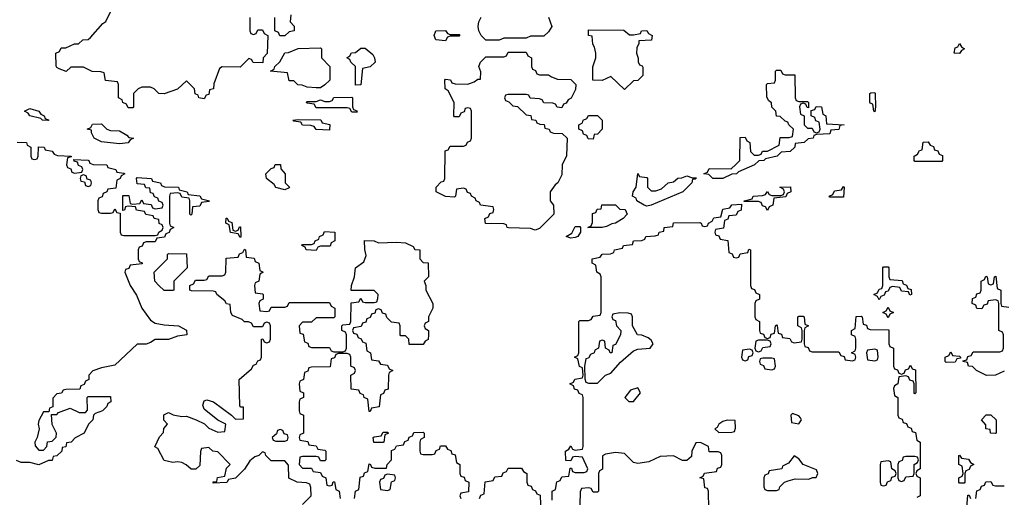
# Model space of a CAD drawing. Header units: inches. Extents: x 2808529 to 2951249, y 860290 to 1033701.
# Tile 121 of 153: x 2892944 to 2897350, y 1026783 to 1028920. Entities that reach past the tile are written whole.
import ezdxf

# ---------------------------------------------------------------- set-up
doc = ezdxf.new("R2010")
doc.units = ezdxf.units.IN
doc.header["$MEASUREMENT"] = 0
doc.layers.add('C8092', color=7, linetype='Continuous')

msp = doc.modelspace()

# ---------------------------------------------------------------- linework, layer by layer
at = {"layer": 'C8092', "color": 6}
for points in [[(2893974, 1028930), (2893974, 1028870), (2893978, 1028858), (2893990, 1028854), (2894002, 1028858), (2894010, 1028874), (2894030, 1028874), (2894038, 1028858), (2894054, 1028850), (2894051.1, 1028768.9), (2894034, 1028750), (2894032.7, 1028727.3), (2893988.7, 1028728.7), (2893982, 1028742), (2893970, 1028746), (2893930, 1028708), (2893850, 1028708.7), (2893838, 1028702), (2893812.7, 1028632.7), (2893811.3, 1028610), (2893794, 1028606), (2893790, 1028586), (2893778, 1028582), (2893770, 1028566), (2893746, 1028570), (2893742, 1028582), (2893728.7, 1028588.7), (2893726, 1028610), (2893690, 1028646), (2893650.8, 1028609.2), (2893590, 1028589), (2893566, 1028590), (2893546, 1028610), (2893530, 1028618), (2893490, 1028618), (2893474, 1028610), (2893454, 1028590), (2893454, 1028530), (2893450, 1028526), (2893430, 1028526), (2893422, 1028542), (2893406, 1028550), (2893402, 1028562), (2893386, 1028570), (2893386, 1028630), (2893382, 1028642), (2893328.4, 1028648.4), (2893322, 1028682), (2893307.3, 1028687.3), (2893268.4, 1028688.4), (2893230, 1028708), (2893172.7, 1028707.3), (2893152, 1028688), (2893120.4, 1028700.4), (2893110, 1028706), (2893107.3, 1028712.7), (2893106, 1028770), (2893122, 1028778), (2893130, 1028794), (2893150, 1028794), (2893190, 1028812), (2893207.3, 1028812.7), (2893226, 1028830), (2893250, 1028832), (2893260.4, 1028839.6), (2893316.4, 1028903.6), (2893330, 1028912), (2893368.7, 1028991.3)], [(2894158, 1028942), (2894154, 1028910), (2894171.6, 1028891.6), (2894172, 1028870), (2894150, 1028866), (2894130, 1028848), (2894108.4, 1028848.4), (2894102, 1028862), (2894086, 1028870), (2894086, 1028930)], [(2895310.7, 1028930.7), (2895324.7, 1028890), (2895310, 1028866), (2895290, 1028846), (2895230, 1028846), (2895210, 1028838), (2895110, 1028838), (2895090, 1028828), (2895030, 1028828), (2895008.7, 1028848.7), (2894998, 1028870), (2894995.3, 1028890), (2894998, 1028910), (2895008.7, 1028931.3)], [(2892932.7, 1028372.7), (2892974, 1028370), (2892978, 1028358), (2892994, 1028350), (2892994, 1028310), (2892998, 1028298), (2893010, 1028294), (2893022, 1028298), (2893026, 1028310), (2893028.7, 1028351.3), (2893054, 1028350), (2893058, 1028338), (2893090, 1028332), (2893098, 1028318), (2893112.7, 1028312.7), (2893174, 1028310), (2893174, 1028306), (2893158, 1028302), (2893154, 1028270), (2893158, 1028258), (2893172.7, 1028252.7), (2893178, 1028238), (2893190, 1028234), (2893222, 1028238), (2893226, 1028250), (2893222, 1028262), (2893207.3, 1028267.3), (2893202, 1028282), (2893187.3, 1028287.3), (2893186, 1028294), (2893250.9, 1028290.9), (2893254, 1028290), (2893258, 1028278), (2893272.7, 1028272.7), (2893334, 1028270), (2893338, 1028258), (2893374, 1028250), (2893378, 1028238), (2893410, 1028234), (2893414, 1028230), (2893398, 1028222), (2893394, 1028210), (2893378, 1028202), (2893374, 1028166), (2893338, 1028162), (2893334, 1028150), (2893318, 1028142), (2893312.7, 1028127.3), (2893298, 1028122), (2893294, 1028110), (2893294, 1028070), (2893298, 1028058), (2893310, 1028054), (2893350, 1028054), (2893362, 1028058), (2893370, 1028074), (2893378, 1028058), (2893394, 1028054), (2893394, 1027970), (2893398, 1027958), (2893410, 1027954), (2893550, 1027954), (2893562, 1027958), (2893566, 1027970), (2893582, 1027978), (2893586, 1027990), (2893582, 1028002), (2893568.4, 1028008.4), (2893566, 1028026), (2893546, 1028030), (2893542, 1028042), (2893508.4, 1028048.4), (2893502, 1028062), (2893467.3, 1028067.3), (2893462, 1028082), (2893430, 1028086), (2893418, 1028082), (2893412.7, 1028067.3), (2893406, 1028066), (2893406, 1028134), (2893432.7, 1028132.7), (2893438, 1028098), (2893450, 1028094), (2893482, 1028098), (2893490, 1028114), (2893498, 1028098), (2893532.7, 1028092.7), (2893538, 1028078), (2893550, 1028074), (2893582, 1028078), (2893586, 1028090), (2893582, 1028102), (2893567.3, 1028107.3), (2893562, 1028122), (2893547.3, 1028127.3), (2893542, 1028142), (2893530, 1028146), (2893526, 1028166), (2893508, 1028168), (2893502, 1028182), (2893470, 1028186), (2893466, 1028210), (2893470, 1028214), (2893534, 1028210), (2893538, 1028198), (2893574, 1028190), (2893578, 1028178), (2893592.7, 1028172.7), (2893654, 1028170), (2893658, 1028158), (2893694, 1028150), (2893698, 1028138), (2893750, 1028132), (2893758, 1028118), (2893794, 1028110), (2893790, 1028106), (2893758, 1028102), (2893750, 1028086), (2893718, 1028082), (2893714, 1028050), (2893710, 1028046), (2893706, 1028050), (2893706, 1028110), (2893702, 1028122), (2893670, 1028126), (2893662, 1028142), (2893650, 1028146), (2893618, 1028142), (2893614, 1028130), (2893614, 1028010), (2893618, 1027998), (2893634, 1027990), (2893618, 1027982), (2893612.7, 1027967.3), (2893598, 1027962), (2893592.7, 1027947.3), (2893558, 1027942), (2893550, 1027926), (2893510, 1027926), (2893498, 1027922), (2893492.7, 1027907.3), (2893478, 1027902), (2893474, 1027890), (2893474, 1027850), (2893478, 1027838), (2893492.7, 1027832.7), (2893492.7, 1027827.3), (2893438, 1027822), (2893432.7, 1027807.3), (2893418, 1027802), (2893414, 1027790), (2893438, 1027730), (2893466.8, 1027686.8), (2893490.8, 1027630), (2893530, 1027576), (2893550, 1027562.8), (2893590, 1027554.8), (2893654, 1027550), (2893691.1, 1027531.1), (2893692, 1027510), (2893650, 1027504), (2893610, 1027489), (2893550, 1027489), (2893530, 1027475.3), (2893510, 1027468.7), (2893470, 1027468), (2893370, 1027374), (2893310, 1027362), (2893271.6, 1027348.4), (2893254, 1027330), (2893254, 1027310), (2893238, 1027302), (2893232.7, 1027287.3), (2893218, 1027282), (2893212.7, 1027267.3), (2893150, 1027266), (2893138, 1027262), (2893131.6, 1027248.4), (2893110, 1027246), (2893092.7, 1027227.3), (2893092, 1027188), (2893078, 1027182), (2893074, 1027166), (2893050, 1027166), (2893030, 1027126), (2893026, 1027110), (2893030.9, 1027089.1), (2893022, 1027050), (2893012, 1027030), (2893012.7, 1027012.7), (2893030, 1026994), (2893050, 1026994), (2893066, 1027010), (2893068.9, 1027031.1), (2893090, 1027034), (2893107.3, 1027052.7), (2893108, 1027070), (2893088.9, 1027108.9), (2893086, 1027154), (2893110, 1027154), (2893118, 1027162), (2893170, 1027182), (2893210, 1027162), (2893238, 1027162), (2893247.3, 1027172.7), (2893246, 1027230), (2893250, 1027234), (2893350, 1027234), (2893352, 1027210), (2893338, 1027202), (2893334, 1027190), (2893314, 1027170), (2893282, 1027158), (2893274, 1027150), (2893272, 1027130), (2893252, 1027110), (2893232, 1027070), (2893191.6, 1027048.4), (2893174, 1027030), (2893154, 1027026), (2893151.1, 1027008.9), (2893134, 1027006), (2893132, 1026990), (2893110, 1026968), (2893094, 1026966), (2893090, 1026948), (2893072.7, 1026947.3), (2893030, 1026928.7), (2892990, 1026938), (2892950, 1026938), (2892930, 1026948)], [(2895326, 1026770), (2895326, 1026810), (2895342, 1026818), (2895347.3, 1026852.7), (2895362, 1026858), (2895370, 1026874), (2895402, 1026878), (2895407.3, 1026912.7), (2895412.7, 1026912.7), (2895418, 1026898), (2895430, 1026894), (2895470, 1026894), (2895482, 1026898), (2895486, 1026910), (2895462, 1026962), (2895430, 1026966), (2895418, 1026962), (2895410, 1026946), (2895387.3, 1026947.3), (2895386, 1026990), (2895402, 1026998), (2895410, 1027014), (2895418, 1026998), (2895430, 1026994), (2895462, 1026998), (2895466, 1027010), (2895466, 1027230), (2895462, 1027242), (2895447.3, 1027247.3), (2895442, 1027262), (2895427.3, 1027267.3), (2895422, 1027282), (2895406, 1027290), (2895422, 1027298), (2895428.7, 1027311.3), (2895462, 1027318), (2895466, 1027330), (2895462, 1027362), (2895448.4, 1027368.4), (2895442, 1027402), (2895426, 1027410), (2895442, 1027418), (2895446, 1027430), (2895446, 1027570), (2895450, 1027574), (2895490, 1027574), (2895502, 1027578), (2895510, 1027594), (2895542, 1027598), (2895546, 1027610), (2895546, 1027770), (2895542, 1027782), (2895526, 1027790), (2895522, 1027822), (2895506, 1027830), (2895506, 1027850), (2895542, 1027858), (2895550, 1027871.3), (2895587.3, 1027872.7), (2895602, 1027878), (2895606, 1027890), (2895642, 1027898), (2895646, 1027910), (2895686, 1027914), (2895690, 1027931), (2895727.3, 1027932.7), (2895742, 1027938), (2895746, 1027950), (2895787.3, 1027952.7), (2895802, 1027958), (2895806, 1027970), (2895826, 1027974), (2895828, 1027990), (2895866, 1027994), (2895870, 1028010.8), (2895987.3, 1028012.7), (2895994, 1028010), (2895998, 1027998), (2896010, 1027994), (2896022, 1027998), (2896026, 1028010), (2896042, 1028018), (2896050, 1028034), (2896082, 1028038), (2896090, 1028072), (2896122, 1028078), (2896130, 1028091.3), (2896174, 1028094), (2896172.7, 1028067.3), (2896158, 1028062), (2896150, 1028046), (2896118, 1028042), (2896112.7, 1028027.3), (2896098, 1028022), (2896092.7, 1027987.3), (2896058, 1027982), (2896054, 1027970), (2896058, 1027958), (2896072.7, 1027952.7), (2896078, 1027938), (2896112.7, 1027932.7), (2896118, 1027878), (2896132.7, 1027872.7), (2896138, 1027858), (2896150, 1027854), (2896162, 1027858), (2896167.3, 1027872.7), (2896202, 1027878), (2896207.3, 1027892.7), (2896214, 1027890), (2896214, 1027730), (2896218, 1027718), (2896232.7, 1027712.7), (2896238, 1027698), (2896254, 1027690), (2896254, 1027670), (2896238, 1027662), (2896234, 1027650), (2896234, 1027590), (2896238, 1027578), (2896254, 1027570), (2896254, 1027530), (2896258, 1027518), (2896272.7, 1027512.7), (2896278, 1027498), (2896290, 1027494), (2896302, 1027498), (2896307.3, 1027512.7), (2896322, 1027518), (2896326, 1027550), (2896330, 1027554), (2896334, 1027550), (2896338, 1027518), (2896352.7, 1027512.7), (2896358, 1027498), (2896390, 1027494), (2896398, 1027478), (2896410, 1027474), (2896442, 1027478), (2896446, 1027490), (2896446, 1027530), (2896442, 1027542), (2896426, 1027550), (2896426, 1027590), (2896430, 1027594), (2896450, 1027594), (2896454, 1027590), (2896458, 1027558), (2896474, 1027550), (2896458, 1027542), (2896454, 1027530), (2896454, 1027470), (2896458, 1027458), (2896472.7, 1027452.7), (2896478, 1027438), (2896490, 1027434), (2896610, 1027434), (2896618, 1027418), (2896632.7, 1027412.7), (2896638, 1027398), (2896670, 1027394), (2896682, 1027398), (2896686, 1027410), (2896682, 1027422), (2896666, 1027430), (2896682, 1027438), (2896686, 1027450), (2896686, 1027490), (2896682, 1027502), (2896666, 1027510), (2896666, 1027530), (2896682, 1027538), (2896687.3, 1027592.7), (2896710, 1027594), (2896714, 1027590), (2896718, 1027558), (2896732.7, 1027552.7), (2896738, 1027538), (2896750, 1027534), (2896832.7, 1027532.7), (2896834, 1027470), (2896838, 1027458), (2896854, 1027450), (2896854, 1027370), (2896858, 1027358), (2896872.7, 1027352.7), (2896878, 1027338), (2896890, 1027334), (2896902, 1027338), (2896907.3, 1027352.7), (2896922, 1027358), (2896930, 1027374), (2896938, 1027358), (2896952.7, 1027352.7), (2896954, 1027250), (2896950, 1027246), (2896946, 1027250), (2896946, 1027290), (2896942, 1027302), (2896927.3, 1027307.3), (2896922, 1027322), (2896910, 1027326), (2896878, 1027322), (2896874, 1027290), (2896858, 1027282), (2896854, 1027270), (2896858, 1027238), (2896874, 1027230), (2896874, 1027150), (2896878, 1027138), (2896892.7, 1027132.7), (2896898, 1027118), (2896912.7, 1027112.7), (2896918, 1027098), (2896932.7, 1027092.7), (2896938, 1027078), (2896952.7, 1027072.7), (2896958, 1027038), (2896974, 1027030), (2896974, 1026910), (2896958, 1026902), (2896954, 1026890), (2896958, 1026878), (2896974, 1026870), (2896974, 1026790), (2896958, 1026782)], [(2894210, 1026751.3), (2894248, 1026790), (2894247.3, 1026827.3), (2894242, 1026842), (2894227.3, 1026847.3), (2894186, 1026850), (2894148.9, 1026868.9), (2894147.3, 1026927.3), (2894130, 1026946), (2894070, 1026946), (2894046, 1026970), (2894042, 1026982), (2894030, 1026986), (2894014, 1026970), (2893996, 1026964), (2893973.7, 1026946.3), (2893950, 1026908.7), (2893910, 1026868), (2893878, 1026862), (2893871.1, 1026848.9), (2893810, 1026846), (2893810, 1026852), (2893826, 1026854), (2893829.1, 1026870.9), (2893862, 1026878), (2893870, 1026914), (2893886, 1026930), (2893830, 1026986), (2893808.7, 1026988.7), (2893790, 1027006), (2893758, 1027002), (2893752.7, 1026987.3), (2893750, 1026926), (2893731.6, 1026908.4), (2893711.6, 1026908.4), (2893688.9, 1026928.9), (2893670, 1026938), (2893650, 1026942), (2893630, 1026938), (2893590, 1026948), (2893562, 1027002), (2893548.9, 1027008.9), (2893570, 1027054), (2893587.3, 1027072.7), (2893588.4, 1027091.6), (2893606, 1027110), (2893588.4, 1027128.4), (2893588.4, 1027151.6), (2893610, 1027162), (2893631.3, 1027151.3), (2893670, 1027144.7), (2893690, 1027146), (2893734, 1027130), (2893771, 1027111), (2893790, 1027092), (2893830, 1027074), (2893862, 1027078), (2893866, 1027110), (2893830, 1027128), (2893770, 1027178), (2893764, 1027196), (2893770, 1027214), (2893781.2, 1027218.8), (2893811, 1027210), (2893892, 1027150), (2893910, 1027132), (2893946, 1027134), (2893946, 1027186), (2893934, 1027186), (2893928.4, 1027191.6), (2893926, 1027310), (2893982, 1027358), (2893990, 1027374), (2894002, 1027378), (2894010, 1027394), (2894022, 1027398), (2894026, 1027410), (2894026, 1027490), (2894032.7, 1027492.7), (2894038, 1027478), (2894050, 1027474), (2894062, 1027478), (2894066, 1027490), (2894066, 1027550), (2894062, 1027562), (2894050, 1027566), (2894038, 1027562), (2894030, 1027546), (2893990, 1027546), (2893982, 1027562), (2893968, 1027568), (2893950, 1027568.7), (2893939, 1027579), (2893896.4, 1027596.4), (2893888.7, 1027610), (2893886, 1027646), (2893870, 1027648), (2893862, 1027662), (2893826, 1027690), (2893822, 1027702), (2893810, 1027706), (2893712.7, 1027707.3), (2893706, 1027710), (2893706, 1027730), (2893722, 1027738), (2893730, 1027754), (2893770, 1027754), (2893782, 1027758), (2893790, 1027774), (2893850, 1027774), (2893862, 1027778), (2893866, 1027790), (2893867.3, 1027852.7), (2893922, 1027858), (2893927.3, 1027872.7), (2893942, 1027878), (2893950, 1027894), (2893954, 1027890), (2893958, 1027858), (2893992.7, 1027852.7), (2893998, 1027838), (2894014, 1027830), (2894018, 1027798), (2894034, 1027790), (2894018, 1027782), (2894014, 1027750), (2893998, 1027742), (2893994, 1027730), (2893998, 1027698), (2894030, 1027694), (2894034, 1027690), (2894034, 1027670), (2894018, 1027662), (2894014, 1027650), (2894018, 1027618), (2894050, 1027614), (2894062, 1027618), (2894070, 1027634), (2894130, 1027634), (2894142, 1027638), (2894150, 1027654), (2894330, 1027654), (2894338, 1027638), (2894354, 1027630), (2894354, 1027590), (2894350, 1027586), (2894270, 1027586), (2894250, 1027566), (2894210, 1027566), (2894194, 1027550), (2894198, 1027518), (2894212.7, 1027512.7), (2894218, 1027478), (2894232.7, 1027472.7), (2894238, 1027458), (2894250, 1027454), (2894330, 1027454), (2894338, 1027438), (2894350, 1027434), (2894390, 1027434), (2894402, 1027438), (2894406, 1027450), (2894406, 1027510), (2894402, 1027522), (2894386, 1027530), (2894386, 1027550), (2894390, 1027554), (2894422, 1027558), (2894426, 1027570), (2894427.3, 1027652.7), (2894462, 1027658), (2894470, 1027674), (2894478, 1027658), (2894490, 1027654), (2894530, 1027654), (2894542, 1027658), (2894547.3, 1027672.7), (2894548, 1027690), (2894530, 1027708), (2894428, 1027708), (2894428.7, 1027730), (2894442, 1027770), (2894446, 1027810), (2894484, 1027836), (2894494.6, 1027865.4), (2894488.7, 1027891.3), (2894487.3, 1027932.7), (2894530, 1027931), (2894550, 1027922), (2894630, 1027924.7), (2894670, 1027921), (2894704.7, 1027904.7), (2894712, 1027892), (2894734, 1027890), (2894734, 1027850), (2894750, 1027834), (2894771.6, 1027831.6), (2894774, 1027770), (2894754, 1027750), (2894762, 1027730), (2894762, 1027710), (2894792, 1027650), (2894792, 1027630), (2894774, 1027590), (2894774, 1027570), (2894758, 1027562), (2894754, 1027550), (2894758, 1027538), (2894774, 1027530), (2894774, 1027510), (2894771.6, 1027488.4), (2894758, 1027482), (2894750, 1027466), (2894687.3, 1027467.3), (2894686, 1027490), (2894670, 1027506), (2894650, 1027506), (2894646, 1027510), (2894646, 1027550), (2894642, 1027562), (2894607.3, 1027567.3), (2894587.3, 1027587.3), (2894582, 1027602), (2894567.3, 1027607.3), (2894562, 1027622), (2894550, 1027626), (2894538, 1027622), (2894532.7, 1027607.3), (2894518, 1027602), (2894512.7, 1027587.3), (2894498, 1027582), (2894492.7, 1027567.3), (2894478, 1027562), (2894472.7, 1027547.3), (2894438, 1027542), (2894434, 1027530), (2894438, 1027518), (2894452.7, 1027512.7), (2894458, 1027498), (2894472.7, 1027492.7), (2894478, 1027478), (2894492.7, 1027472.7), (2894498, 1027438), (2894514, 1027430), (2894518, 1027398), (2894550, 1027394), (2894558, 1027378), (2894590, 1027374), (2894598, 1027358), (2894614, 1027350), (2894598, 1027342), (2894594, 1027330), (2894592.7, 1027267.3), (2894578, 1027262), (2894572.7, 1027247.3), (2894558, 1027242), (2894552.7, 1027187.3), (2894518, 1027182), (2894512.7, 1027167.3), (2894507.3, 1027167.3), (2894502, 1027222), (2894486, 1027230), (2894482, 1027242), (2894467.3, 1027247.3), (2894462, 1027262), (2894427.3, 1027267.3), (2894426, 1027330), (2894442, 1027338), (2894446, 1027350), (2894442, 1027362), (2894426, 1027370), (2894426, 1027410), (2894422, 1027422), (2894410, 1027426), (2894370, 1027426), (2894358, 1027422), (2894352.7, 1027407.3), (2894338, 1027402), (2894332.7, 1027367.3), (2894250, 1027366), (2894238, 1027362), (2894232.7, 1027347.3), (2894218, 1027342), (2894214, 1027310), (2894198, 1027302), (2894194, 1027290), (2894198, 1027258), (2894214, 1027250), (2894214, 1027230), (2894198, 1027222), (2894194, 1027210), (2894194, 1027170), (2894198, 1027158), (2894214, 1027150), (2894214, 1027070), (2894198, 1027062), (2894194, 1027050), (2894198, 1027038), (2894232.7, 1027032.7), (2894238, 1027018), (2894270, 1027014), (2894278, 1026998), (2894310, 1026994), (2894314, 1026990), (2894314, 1026950), (2894310, 1026946), (2894290, 1026946), (2894282, 1026962), (2894270, 1026966), (2894210, 1026966), (2894198, 1026962), (2894194, 1026930), (2894210, 1026914), (2894250, 1026914), (2894258, 1026898), (2894290, 1026894), (2894298, 1026878), (2894314, 1026870), (2894318, 1026838), (2894330, 1026834), (2894342, 1026838), (2894347.3, 1026852.7), (2894352.7, 1026852.7), (2894358, 1026818), (2894374, 1026810), (2894378, 1026778)], [(2897350, 1027348), (2897310, 1027329), (2897270, 1027328.7), (2897226, 1027350), (2897208, 1027368), (2897189.1, 1027369.1), (2897186, 1027386), (2897166, 1027390), (2897166, 1027394), (2897182, 1027398), (2897187.3, 1027412.7), (2897202, 1027418), (2897210, 1027434), (2897330, 1027434), (2897342, 1027438), (2897346, 1027450), (2897346, 1027510), (2897342, 1027522), (2897326, 1027530), (2897326, 1027650), (2897322, 1027662), (2897310, 1027666), (2897278, 1027662), (2897272.7, 1027647.3), (2897258, 1027642), (2897250, 1027626), (2897227.3, 1027627.3), (2897222, 1027642), (2897206, 1027650), (2897207.3, 1027672.7), (2897222, 1027678), (2897227.3, 1027692.7), (2897242, 1027698), (2897246, 1027710), (2897246, 1027750), (2897262, 1027758), (2897267.3, 1027772.7), (2897274, 1027770), (2897278, 1027738), (2897290, 1027734), (2897302, 1027738), (2897306, 1027770), (2897312.7, 1027772.7), (2897318, 1027718), (2897334, 1027710), (2897334, 1027650), (2897338, 1027638), (2897370, 1027634)], [(2894442, 1026778), (2894446, 1026810), (2894462, 1026818), (2894467.3, 1026872.7), (2894482, 1026878), (2894487.3, 1026892.7), (2894502, 1026898), (2894507.3, 1026932.7), (2894514, 1026930), (2894518, 1026918), (2894532.7, 1026912.7), (2894586, 1026914), (2894588, 1026930), (2894608, 1026950), (2894607.3, 1026992.7), (2894622, 1026998), (2894630, 1027014), (2894662, 1027018), (2894667.3, 1027032.7), (2894682, 1027038), (2894687.3, 1027052.7), (2894702, 1027058), (2894707.3, 1027072.7), (2894750, 1027074), (2894754, 1027070), (2894754, 1027050), (2894738, 1027042), (2894734, 1027030), (2894734, 1026990), (2894738, 1026978), (2894750, 1026974), (2894790, 1026974), (2894802, 1026978), (2894807.3, 1026992.7), (2894822, 1026998), (2894827.3, 1027012.7), (2894850, 1027014), (2894858, 1026998), (2894872.7, 1026992.7), (2894878, 1026978), (2894892.7, 1026972.7), (2894898, 1026938), (2894914, 1026930), (2894914, 1026890), (2894918, 1026878), (2894932.7, 1026872.7), (2894938, 1026858), (2894954, 1026850), (2894952.7, 1026807.3), (2894918, 1026802), (2894914, 1026790), (2894918, 1026778)], [(2896028, 1026730), (2896026, 1026810), (2896022, 1026822), (2896010, 1026826), (2896006, 1026866), (2895988, 1026870), (2896002, 1026878), (2896008.4, 1026891.6), (2896062, 1026898), (2896067.3, 1026912.7), (2896082, 1026918), (2896086, 1026930), (2896086, 1026970), (2896082, 1026982), (2896070, 1026986), (2896030, 1026986), (2896026, 1027010), (2895990, 1027028), (2895970, 1027026), (2895952, 1026990), (2895950, 1026966), (2895930, 1026948), (2895910, 1026948), (2895870, 1026968), (2895810, 1026966), (2895758.8, 1026941.2), (2895710, 1026934), (2895690, 1026938), (2895650, 1026979), (2895610, 1026984), (2895564.7, 1026975.3), (2895552, 1026968), (2895551.6, 1026908.4), (2895538, 1026902), (2895534, 1026890), (2895534, 1026810), (2895530, 1026806), (2895510, 1026806), (2895502, 1026822), (2895490, 1026826), (2895458, 1026822), (2895452.7, 1026807.3), (2895450.9, 1026749.1)], [(2895002, 1026778), (2895007.3, 1026792.7), (2895022, 1026798), (2895027.3, 1026852.7), (2895062, 1026858), (2895070, 1026874), (2895102, 1026878), (2895107.3, 1026892.7), (2895122, 1026898), (2895130, 1026914), (2895190, 1026914), (2895198, 1026898), (2895214, 1026890), (2895214, 1026850), (2895218, 1026838), (2895232.7, 1026832.7), (2895238, 1026818), (2895252.7, 1026812.7), (2895258, 1026798), (2895272.7, 1026792.7), (2895274, 1026750)], [(2897222, 1026778), (2897227.3, 1026812.7), (2897242, 1026818), (2897247.3, 1026832.7), (2897262, 1026838), (2897267.3, 1026852.7), (2897290, 1026854), (2897298, 1026838), (2897310, 1026834), (2897350, 1026834)], [(2897182, 1026738), (2897187.3, 1026792.7), (2897192.7, 1026792.7), (2897198, 1026778)]]:
    msp.add_lwpolyline(points, dxfattribs=at)
for points in [[(2894870, 1028854), (2894910, 1028854), (2894914, 1028850), (2894910, 1028846), (2894870, 1028846), (2894858, 1028842), (2894850, 1028826), (2894806, 1028830), (2894798, 1028850), (2894806, 1028870), (2894850, 1028872), (2894858, 1028858)], [(2895690, 1028852), (2895722, 1028858), (2895726, 1028870), (2895750, 1028872), (2895758, 1028858), (2895774, 1028850), (2895771.3, 1028828.7), (2895714, 1028826), (2895714, 1028814), (2895705.4, 1028794.6), (2895704.7, 1028770), (2895712, 1028748), (2895712, 1028732), (2895718, 1028718), (2895730, 1028714), (2895732.7, 1028707.3), (2895732, 1028670), (2895710, 1028648), (2895690, 1028646), (2895650, 1028608), (2895590, 1028666), (2895550, 1028648), (2895508.7, 1028648.7), (2895508.9, 1028708.9), (2895522, 1028750), (2895522, 1028770), (2895516.4, 1028796.4), (2895508.7, 1028810), (2895506, 1028846), (2895488.7, 1028850), (2895490, 1028874), (2895647.3, 1028872.7), (2895672.7, 1028852.7)], [(2897150, 1028768), (2897126, 1028770), (2897130, 1028794), (2897142, 1028798), (2897150, 1028814), (2897158, 1028798), (2897171.3, 1028790), (2897158, 1028782)], [(2894270, 1028615.3), (2894230, 1028618), (2894207.3, 1028627.3), (2894188.4, 1028628.4), (2894170, 1028646), (2894150, 1028646), (2894142, 1028682), (2894066, 1028690), (2894082, 1028698), (2894086, 1028710), (2894108.4, 1028731.6), (2894130, 1028772), (2894147.3, 1028772.7), (2894190, 1028791.3), (2894290, 1028794), (2894294, 1028790), (2894294, 1028750), (2894332, 1028710), (2894331.3, 1028650), (2894310, 1028628), (2894290, 1028615.3)], [(2894447.3, 1028627.3), (2894446, 1028710), (2894426, 1028730), (2894422, 1028742), (2894408, 1028750), (2894422, 1028758), (2894428.4, 1028771.6), (2894447.3, 1028772.7), (2894470, 1028792), (2894490, 1028792), (2894523.6, 1028763.6), (2894532, 1028750), (2894534, 1028730), (2894511.6, 1028708.4), (2894478, 1028702), (2894470, 1028628)], [(2895270, 1028674), (2895310, 1028674), (2895323.6, 1028663.6), (2895350, 1028654), (2895410, 1028652), (2895432, 1028630), (2895431.6, 1028608.4), (2895411.6, 1028568.4), (2895398, 1028562), (2895390, 1028546), (2895378, 1028542), (2895370, 1028526), (2895348.4, 1028528.4), (2895342, 1028542), (2895330, 1028546), (2895290, 1028548), (2895282, 1028562), (2895270, 1028566), (2895228.4, 1028568.4), (2895222, 1028582), (2895210, 1028586), (2895130, 1028586), (2895118, 1028582), (2895114, 1028570), (2895118, 1028558), (2895132.7, 1028552.7), (2895150, 1028534), (2895171.6, 1028531.6), (2895210, 1028494), (2895231.1, 1028491.1), (2895234, 1028474), (2895254, 1028470), (2895258, 1028458), (2895272, 1028452), (2895290.9, 1028450.9), (2895294, 1028434), (2895314, 1028430), (2895318, 1028418), (2895332.7, 1028412.7), (2895371.1, 1028411.1), (2895394, 1028390), (2895391.6, 1028311.6), (2895372, 1028270), (2895370, 1028226), (2895352, 1028190), (2895339.6, 1028180.4), (2895318, 1028150), (2895318, 1028110), (2895332, 1028090), (2895334, 1028050), (2895270, 1027986), (2895250, 1027978), (2895230, 1027986), (2895131.6, 1027988.4), (2895126, 1027990), (2895122, 1028002), (2895110, 1028006), (2895028.4, 1028008.4), (2895026, 1028030), (2895042, 1028038), (2895047.3, 1028052.7), (2895062, 1028058), (2895066, 1028070), (2895062, 1028082), (2895006, 1028090), (2895002, 1028102), (2894986, 1028110), (2894982, 1028122), (2894966, 1028130), (2894962, 1028142), (2894947.3, 1028147.3), (2894942, 1028162), (2894930, 1028166), (2894898, 1028162), (2894894, 1028130), (2894890, 1028126), (2894850, 1028129.2), (2894808, 1028150), (2894808, 1028170), (2894830, 1028194), (2894842, 1028198), (2894846, 1028210), (2894847.3, 1028332.7), (2894862, 1028338), (2894870, 1028354), (2894930, 1028354), (2894942, 1028358), (2894947.3, 1028372.7), (2894962, 1028378), (2894966, 1028390), (2894966, 1028510), (2894962, 1028522), (2894950, 1028526), (2894938, 1028522), (2894932.7, 1028507.3), (2894918, 1028502), (2894910, 1028486), (2894890, 1028486), (2894886, 1028490), (2894888, 1028550), (2894862, 1028602), (2894848, 1028610), (2894846, 1028650), (2894850, 1028654), (2894871.6, 1028651.6), (2894878, 1028638), (2894892.7, 1028632.7), (2894950, 1028632), (2894978, 1028642), (2894994, 1028654), (2895006, 1028654), (2895007.3, 1028687.3), (2894998, 1028710), (2895006, 1028730), (2895030, 1028754), (2895110, 1028754), (2895122, 1028758), (2895130, 1028774), (2895210, 1028774), (2895218, 1028758), (2895234, 1028750), (2895234, 1028710), (2895238, 1028698), (2895252.7, 1028692.7), (2895258, 1028678)], [(2896430, 1028554), (2896470, 1028554), (2896474, 1028550), (2896474, 1028526), (2896467.3, 1028527.3), (2896462, 1028542), (2896450, 1028546), (2896438, 1028542), (2896434, 1028530), (2896438, 1028498), (2896454, 1028490), (2896454, 1028450), (2896470, 1028434), (2896490, 1028434), (2896498, 1028418), (2896510, 1028414), (2896522, 1028418), (2896526, 1028430), (2896522, 1028462), (2896507.3, 1028467.3), (2896502, 1028482), (2896486, 1028490), (2896486, 1028514), (2896502, 1028518), (2896508, 1028532), (2896532, 1028530), (2896538, 1028498), (2896551.3, 1028490), (2896554, 1028454), (2896634, 1028450), (2896614, 1028446), (2896610, 1028429), (2896574, 1028426), (2896570, 1028409.2), (2896510, 1028406), (2896498, 1028402), (2896494, 1028390), (2896472.7, 1028387.3), (2896454, 1028370), (2896414, 1028366), (2896412, 1028350), (2896392, 1028330), (2896352, 1028328), (2896334, 1028310), (2896282, 1028298), (2896274, 1028290), (2896251.3, 1028288.7), (2896232, 1028270), (2896161, 1028239), (2896152, 1028230), (2896130.9, 1028229.1), (2896090, 1028209.2), (2896046, 1028210), (2896027.3, 1028227.3), (2896006, 1028230), (2896022, 1028238), (2896030, 1028254), (2896127.3, 1028252.7), (2896148.4, 1028271.6), (2896166, 1028290), (2896167.3, 1028392.7), (2896190, 1028394), (2896198, 1028378), (2896212, 1028370), (2896214, 1028330), (2896230, 1028314), (2896250, 1028314), (2896262, 1028318), (2896268.4, 1028331.6), (2896290, 1028332), (2896342, 1028358), (2896347.3, 1028392.7), (2896387.3, 1028392.7), (2896402, 1028398), (2896406, 1028430), (2896386, 1028450), (2896382, 1028462), (2896370, 1028466), (2896347.3, 1028487.3), (2896330, 1028488), (2896328, 1028510), (2896309, 1028529), (2896308, 1028548), (2896296.4, 1028556.4), (2896287.3, 1028572.7), (2896286, 1028630), (2896290, 1028634), (2896322, 1028638), (2896326, 1028650), (2896326, 1028690), (2896330, 1028694), (2896350, 1028694), (2896358, 1028678), (2896370, 1028674), (2896412.7, 1028672.7), (2896414, 1028570), (2896418, 1028558)], [(2896770, 1028508), (2896766, 1028510), (2896762, 1028542), (2896750, 1028546), (2896748.7, 1028551.3), (2896748, 1028590), (2896752.7, 1028592.7), (2896770, 1028594), (2896772, 1028590), (2896774, 1028530)], [(2894430, 1028506), (2894422, 1028522), (2894410, 1028526), (2894270, 1028526), (2894262, 1028542), (2894230, 1028546), (2894226, 1028550), (2894230, 1028554), (2894270, 1028554), (2894290, 1028562), (2894310, 1028554), (2894330, 1028554), (2894342, 1028558), (2894350, 1028572), (2894430, 1028574), (2894434, 1028570), (2894434, 1028530), (2894438, 1028518), (2894452.7, 1028512.7), (2894454, 1028506), (2894450, 1028506)], [(2893070, 1028469.2), (2893046, 1028470), (2893038, 1028478), (2892990, 1028489.4), (2892982, 1028502), (2892966, 1028510), (2892990, 1028522), (2893030, 1028511), (2893038, 1028498), (2893054, 1028490), (2893058, 1028478), (2893074, 1028470)], [(2895510, 1028386), (2895487.3, 1028387.3), (2895482, 1028402), (2895467.3, 1028407.3), (2895462, 1028422), (2895446, 1028430), (2895446, 1028450), (2895462, 1028458), (2895466, 1028470), (2895482, 1028478), (2895490, 1028492), (2895530, 1028492), (2895550.8, 1028470), (2895551, 1028430), (2895530, 1028408), (2895514, 1028406)], [(2893390, 1028364), (2893310, 1028374), (2893278, 1028390), (2893266, 1028414), (2893266, 1028426), (2893246, 1028430), (2893262, 1028438), (2893270, 1028452), (2893310, 1028454), (2893334, 1028430), (2893350, 1028424.7), (2893390, 1028422), (2893423.6, 1028403.6), (2893432.7, 1028392.7), (2893454, 1028390), (2893438, 1028382), (2893430, 1028368.7)], [(2894330, 1028426), (2894270, 1028428), (2894262, 1028442), (2894247.3, 1028447.3), (2894210, 1028448), (2894202, 1028462), (2894170, 1028466), (2894166, 1028470), (2894190, 1028474), (2894291.6, 1028471.6), (2894298, 1028458), (2894331.1, 1028451.1)], [(2896950, 1028286), (2896946, 1028290), (2896946, 1028310), (2896962, 1028318), (2896970, 1028334), (2896982, 1028338), (2896987.3, 1028372.7), (2897010, 1028374), (2897018, 1028358), (2897032.7, 1028352.7), (2897038, 1028338), (2897052.7, 1028332.7), (2897058, 1028318), (2897072.7, 1028312.7), (2897074, 1028290), (2897070, 1028286)], [(2894130, 1028158), (2894090, 1028169.2), (2894082, 1028182), (2894048, 1028210), (2894046, 1028230), (2894070, 1028254), (2894082, 1028258), (2894087.3, 1028272.7), (2894111.6, 1028271.6), (2894112.7, 1028252.7), (2894132, 1028230), (2894132, 1028190), (2894151, 1028171), (2894150, 1028168)], [(2895770, 1028154), (2895790, 1028154), (2895816.4, 1028163.6), (2895846, 1028190), (2895870, 1028194), (2895888.4, 1028211.6), (2895907.3, 1028212.7), (2895930, 1028222), (2895950, 1028214), (2895972, 1028212), (2895966, 1028206), (2895954, 1028206), (2895952, 1028190), (2895912, 1028150), (2895770, 1028089.4), (2895750, 1028086), (2895738, 1028090), (2895706, 1028110), (2895702, 1028122), (2895686, 1028130), (2895689, 1028150), (2895702, 1028170), (2895710, 1028232), (2895718, 1028218), (2895750, 1028214), (2895754, 1028210), (2895754, 1028170)], [(2893230, 1028226), (2893218, 1028222), (2893214, 1028210), (2893218, 1028198), (2893234, 1028194), (2893238, 1028178), (2893250, 1028174), (2893262, 1028178), (2893266, 1028190), (2893262, 1028202), (2893246, 1028206), (2893242, 1028222)], [(2896290, 1028066), (2896282, 1028082), (2896267.3, 1028087.3), (2896262, 1028102), (2896250, 1028106), (2896186, 1028106), (2896186, 1028110), (2896222, 1028118), (2896226, 1028130), (2896267.3, 1028132.7), (2896282, 1028138), (2896290, 1028152), (2896298, 1028138), (2896310, 1028134), (2896350, 1028134), (2896362, 1028138), (2896366, 1028150), (2896362, 1028162), (2896346, 1028170), (2896392.7, 1028172.7), (2896394, 1028150), (2896378, 1028142), (2896372.7, 1028127.3), (2896318, 1028122), (2896314, 1028090), (2896298, 1028082)], [(2896570, 1028126), (2896566, 1028130), (2896582, 1028138), (2896590, 1028154), (2896622, 1028158), (2896630, 1028174), (2896634, 1028170), (2896630, 1028126)], [(2895550, 1027989.5), (2895486, 1027990), (2895502, 1027998), (2895507.3, 1028012.7), (2895507.3, 1028052.7), (2895522, 1028058), (2895528.4, 1028071.6), (2895546, 1028074), (2895549.1, 1028090.9), (2895610, 1028091.3), (2895630, 1028072), (2895654, 1028070), (2895662, 1028050), (2895644.7, 1028030), (2895610, 1028009.5), (2895593, 1028007), (2895570, 1027994)], [(2893910, 1027974), (2893922, 1027978), (2893927.3, 1027992.7), (2893932.7, 1027992.7), (2893934, 1027950), (2893930, 1027946), (2893922, 1027962), (2893887.3, 1027967.3), (2893882, 1028002), (2893866, 1028010), (2893867.3, 1028032.7), (2893872.7, 1028032.7), (2893878, 1028018), (2893892.7, 1028012.7), (2893898, 1027978)], [(2894270, 1027888), (2894226, 1027890), (2894222, 1027902), (2894206, 1027910), (2894210, 1027914), (2894250, 1027914), (2894262, 1027918), (2894266, 1027930), (2894282, 1027938), (2894286, 1027950), (2894302, 1027958), (2894308.4, 1027971.6), (2894354, 1027970), (2894354, 1027930), (2894338, 1027922), (2894332.7, 1027907.3), (2894290, 1027906), (2894278, 1027902)], [(2895410, 1027942), (2895388.7, 1027950), (2895415.3, 1027964.7), (2895430, 1027994), (2895450, 1027994), (2895454, 1027990), (2895454, 1027970), (2895442, 1027950), (2895430, 1027945.2)], [(2893630, 1027708), (2893590, 1027708.7), (2893566, 1027730), (2893548, 1027750), (2893546, 1027790), (2893606, 1027850), (2893606, 1027870), (2893610, 1027874), (2893690, 1027872), (2893694, 1027810), (2893634, 1027750), (2893634, 1027710)], [(2896927.3, 1027687.3), (2896922, 1027702), (2896890, 1027706), (2896882, 1027722), (2896850, 1027726), (2896838, 1027722), (2896830, 1027706), (2896818, 1027702), (2896812.7, 1027687.3), (2896798, 1027682), (2896790, 1027666), (2896782, 1027682), (2896766, 1027690), (2896782, 1027698), (2896790, 1027714), (2896802, 1027718), (2896806, 1027730), (2896806, 1027810), (2896810, 1027814), (2896830, 1027814), (2896834, 1027810), (2896834, 1027770), (2896838, 1027758), (2896892.7, 1027752.7), (2896898, 1027738), (2896912.7, 1027732.7), (2896918, 1027718), (2896932.7, 1027712.7), (2896934, 1027690)], [(2896830, 1027586), (2896822, 1027602), (2896806, 1027610), (2896822, 1027618), (2896830, 1027634), (2896838, 1027618), (2896854, 1027610), (2896838, 1027602)], [(2895630, 1027608), (2895598, 1027602), (2895594, 1027590), (2895598, 1027578), (2895610, 1027574), (2895614, 1027550), (2895634, 1027530), (2895632, 1027510), (2895610, 1027466), (2895598, 1027462), (2895594, 1027430), (2895586, 1027430), (2895582, 1027442), (2895566, 1027450), (2895562, 1027482), (2895550, 1027486), (2895538, 1027482), (2895534, 1027450), (2895518, 1027442), (2895514, 1027430), (2895498, 1027422), (2895490, 1027406), (2895478, 1027402), (2895472, 1027370), (2895472.7, 1027312.7), (2895478, 1027298), (2895490, 1027294), (2895530, 1027294), (2895566, 1027330), (2895590, 1027338), (2895632, 1027388), (2895690, 1027438), (2895710, 1027446), (2895766, 1027450), (2895778, 1027470), (2895770, 1027486), (2895756.4, 1027496.4), (2895728, 1027508), (2895708, 1027510), (2895686, 1027550), (2895686, 1027590), (2895682, 1027602), (2895667.3, 1027607.3)], [(2896290, 1027486), (2896250, 1027486), (2896238, 1027482), (2896234, 1027450), (2896238, 1027438), (2896250, 1027434), (2896262, 1027438), (2896270, 1027454), (2896302, 1027458), (2896306, 1027470), (2896302, 1027482)], [(2896210, 1027446), (2896178, 1027442), (2896174, 1027410), (2896178, 1027398), (2896190, 1027394), (2896202, 1027398), (2896207.3, 1027412.7), (2896222, 1027418), (2896226, 1027430), (2896222, 1027442)], [(2896770, 1027446), (2896738, 1027442), (2896734, 1027430), (2896738, 1027398), (2896770, 1027394), (2896782, 1027398), (2896786, 1027410), (2896782, 1027442)], [(2896310, 1027406), (2896270, 1027406), (2896258, 1027402), (2896254, 1027390), (2896258, 1027378), (2896272.7, 1027372.7), (2896278, 1027358), (2896310, 1027354), (2896322, 1027358), (2896326, 1027370), (2896322, 1027402)], [(2897090, 1027386), (2897086, 1027390), (2897086, 1027410), (2897102, 1027418), (2897110, 1027434), (2897118, 1027418), (2897150, 1027414), (2897154, 1027410), (2897154, 1027406), (2897138, 1027402), (2897130, 1027388)], [(2895710, 1027273.2), (2895678, 1027262), (2895652, 1027230), (2895670, 1027212), (2895690, 1027212), (2895722, 1027250)], [(2896110, 1027128), (2896090, 1027122), (2896072, 1027110), (2896064.7, 1027095.3), (2896054, 1027090), (2896072.7, 1027072.7), (2896130, 1027074), (2896142, 1027078), (2896147.3, 1027092.7), (2896146, 1027126)], [(2896402, 1027158), (2896394, 1027150), (2896398, 1027118), (2896430, 1027112), (2896442, 1027130), (2896438, 1027138), (2896430, 1027148)], [(2897310, 1027068), (2897288, 1027070), (2897286, 1027086), (2897268, 1027090), (2897267.3, 1027107.3), (2897248, 1027130), (2897268.4, 1027151.6), (2897290, 1027152), (2897314, 1027130), (2897314, 1027070)], [(2894110, 1027086), (2894098, 1027082), (2894092.7, 1027067.3), (2894074, 1027050), (2894078, 1027038), (2894090, 1027034), (2894130, 1027034), (2894142, 1027038), (2894146, 1027050), (2894142, 1027062), (2894127.3, 1027067.3), (2894122, 1027082)], [(2894528, 1027028), (2894526, 1027050), (2894530, 1027054), (2894562, 1027058), (2894570, 1027074), (2894590, 1027074), (2894594, 1027070), (2894578, 1027062), (2894574, 1027030), (2894570, 1027028)], [(2896410, 1026968), (2896383.6, 1026936.4), (2896358, 1026922), (2896354, 1026910), (2896298, 1026902), (2896292.7, 1026887.3), (2896278, 1026882), (2896274, 1026870), (2896274, 1026830), (2896278, 1026818), (2896290, 1026814), (2896330, 1026814), (2896342, 1026818), (2896346, 1026830), (2896366, 1026850), (2896383.1, 1026856.9), (2896414.6, 1026865.4), (2896475.3, 1026864.7), (2896492, 1026872), (2896508, 1026872), (2896515.3, 1026890), (2896510, 1026906), (2896449.3, 1026929.3), (2896430, 1026955.3)], [(2896950, 1026966), (2896910, 1026966), (2896898, 1026962), (2896892.7, 1026947.3), (2896878, 1026942), (2896874, 1026930), (2896874, 1026870), (2896878, 1026858), (2896890, 1026854), (2896902, 1026858), (2896910, 1026874), (2896942, 1026878), (2896946, 1026890), (2896946, 1026930), (2896962, 1026938), (2896966, 1026950), (2896962, 1026962)], [(2897150, 1026846), (2897146, 1026850), (2897146, 1026870), (2897162, 1026878), (2897166, 1026890), (2897162, 1026922), (2897146, 1026930), (2897146, 1026970), (2897150, 1026972), (2897158, 1026958), (2897190, 1026954), (2897198, 1026938), (2897214, 1026930), (2897198, 1026922), (2897192.7, 1026907.3), (2897178, 1026902), (2897174, 1026890), (2897174, 1026850), (2897170, 1026846)], [(2896830, 1026946), (2896798, 1026942), (2896794, 1026930), (2896794, 1026850), (2896798, 1026838), (2896810, 1026834), (2896822, 1026838), (2896827.3, 1026852.7), (2896842, 1026858), (2896847.3, 1026872.7), (2896862, 1026878), (2896866, 1026890), (2896862, 1026902), (2896846, 1026910), (2896842, 1026942)], [(2894590, 1026886), (2894578, 1026882), (2894572.7, 1026867.3), (2894558, 1026862), (2894554, 1026850), (2894558, 1026818), (2894590, 1026814), (2894602, 1026818), (2894607.3, 1026852.7), (2894622, 1026858), (2894626, 1026870), (2894622, 1026882)]]:
    msp.add_lwpolyline(points, close=True, dxfattribs=at)

doc.saveas('drawing.dxf')
